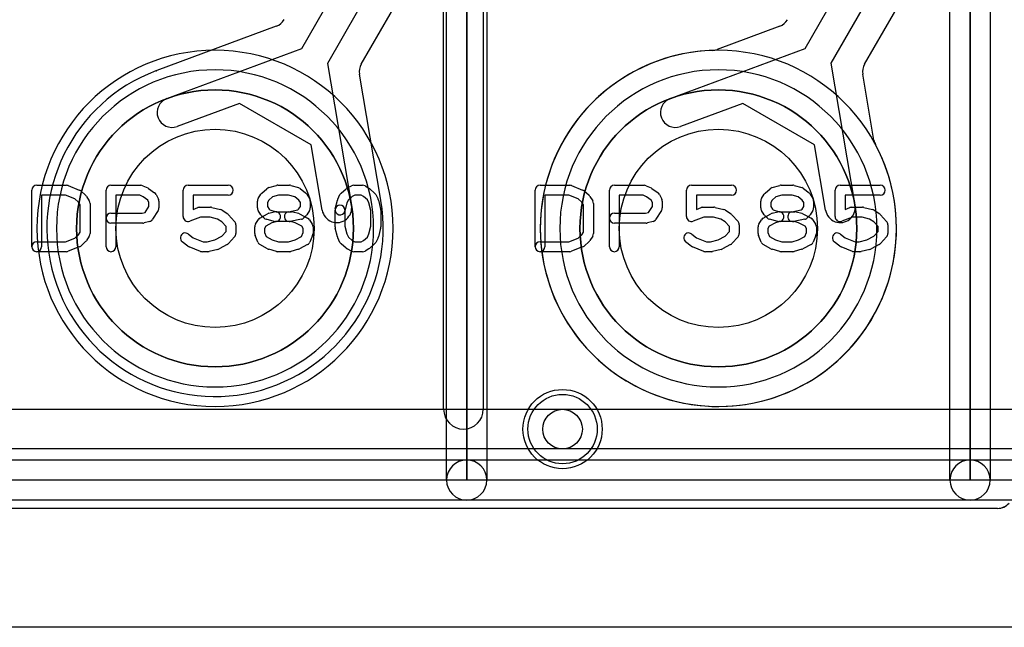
# Model space of a CAD drawing. Extents: x 0 to 20.5, y -0.5 to 20.
# Tile 10 of 25: x 10.3 to 15.2, y 0 to 3.1. Entities that reach past the tile are written whole.
import ezdxf

# ---------------------------------------------------------------- set-up
doc = ezdxf.new("R2010")
doc.units = 0
for name, color, linetype in [('Hole', 1, 'CONTINUOUS'), ('L1', 3, 'CONTINUOUS'), ('L2', 3, 'CONTINUOUS'), ('L3', 3, 'CONTINUOUS'), ('L4', 3, 'CONTINUOUS'), ('Outline', 7, 'CONTINUOUS'), ('PartsArea-A', 111, 'CONTINUOUS'), ('PartsArea-B', 111, 'CONTINUOUS'), ('PartsSilk-A', 221, 'CONTINUOUS'), ('Resist-A', 2, 'CONTINUOUS'), ('Resist-B', 2, 'CONTINUOUS'), ('Silk-A', 140, 'CONTINUOUS')]:
    doc.layers.add(name, color=color, linetype=linetype)

msp = doc.modelspace()

# ---------------------------------------------------------------- linework, layer by layer
at = {"layer": 'Hole'}
for centre, radius in [((11.24649, 2.01283), 0.5), ((13.78649, 2.01283), 0.5), ((13, 1), 0.1)]:
    msp.add_circle(centre, radius, dxfattribs=at)
at = {"layer": 'L1'}
for p, q in [((14.52434, 2.84077), (14.81092, 3.33713)), ((14.22399, 2.9206), (14.38078, 3.19218)), ((14.51068, 3.11718), (14.35389, 2.84561)), ((14.09574, 3.03301), (13.77957, 2.91551)), ((13.54316, 2.66758), (14.22399, 2.9206)), ((14.35389, 2.84561), (14.47518, 2.12948)), ((14.57168, 2.45819), (14.51535, 2.79075)), ((13.90955, 2.64373), (13.59542, 2.52698)), ((14.27132, 2.43486), (13.90955, 2.64373)), ((14.32728, 2.10444), (14.27132, 2.43486)), ((15.19571, 0.6), (4.80429, 0.6)), ((15.22926, 0.60792), (15.22924, 0.60791))]:
    msp.add_line(p, q, dxfattribs=at)
for centre, radius in [((11.24649, 2.01283), 0.6985), ((13.78649, 2.01283), 0.6985), ((13, 1), 0.2)]:
    msp.add_circle(centre, radius, dxfattribs=at)
for centre, radius, start, end in [((14.06962, 3.10328), 0.07497, -69.60944, -30.00557), ((11.24649, 2.01283), 0.89854, 90, -90), ((11.24649, 2.01283), 0.89854, -90, 90), ((13.78649, 2.01283), 0.89854, 91.94522, 28.05636), ((13.75345, 2.98578), 0.07497, -88.05851, -69.60944), ((14.58927, 2.80327), 0.07497, 149.99163, -170.38691), ((13.56929, 2.59728), 0.075, 110.38974, -69.61291), ((14.6456, 2.47071), 0.07497, -170.38691, -151.9446), ((14.40123, 2.11696), 0.075, -170.39074, 9.61299), ((15.19571, 0.67497), 0.07498, -90, -63.43495)]:
    msp.add_arc(centre, radius, start, end, dxfattribs=at)
at = {"layer": 'L2'}
msp.add_line((15.19571, 0.6), (4.80429, 0.6), dxfattribs=at)
msp.add_circle((13, 1), 0.2, dxfattribs=at)
for centre, radius, start, end in [((11.24649, 2.01283), 0.80004, 90, -90), ((11.24649, 2.01283), 0.80004, -90, 90), ((13.78649, 2.01283), 0.80004, 90, -90), ((13.78649, 2.01283), 0.80004, -90, 90), ((15.19573, 0.67498), 0.07498, -90.01528, -40.00615)]:
    msp.add_arc(centre, radius, start, end, dxfattribs=at)
at = {"layer": 'L3'}
for p, q in [((11.98435, 2.84077), (12.26092, 3.31979)), ((11.68399, 2.9206), (11.83578, 3.18351)), ((11.96568, 3.10851), (11.81389, 2.8456)), ((11.55577, 3.03301), (10.95223, 2.80872)), ((11.00316, 2.66758), (11.68399, 2.9206)), ((11.81389, 2.8456), (11.93518, 2.12948)), ((12.08312, 2.15453), (11.97536, 2.79075)), ((11.36955, 2.64373), (11.05542, 2.52698)), ((11.73132, 2.43486), (11.36955, 2.64373)), ((11.78728, 2.10444), (11.73132, 2.43486)), ((15.19573, 0.6), (4.80427, 0.6))]:
    msp.add_line(p, q, dxfattribs=at)
for centre, radius in [((11.24649, 2.01283), 0.6985), ((13, 1), 0.2)]:
    msp.add_circle(centre, radius, dxfattribs=at)
for centre, radius, start, end in [((11.52965, 3.10328), 0.07497, -69.60944, -29.18748), ((12.04928, 2.80327), 0.07497, 149.99163, -170.38691), ((11.24649, 2.01283), 0.84854, 110.59848, 9.49451), ((10.92276, 2.87773), 0.07497, -70.35903, -70.3107), ((11.02384, 2.59524), 0.22506, 109.47915, 109.68773), ((10.92379, 2.8781), 0.07497, -70.52096, -68.53067), ((10.92475, 2.87847), 0.07497, -69.31694, -68.49663), ((13.78649, 2.01283), 0.80004, 90, -90), ((13.78649, 2.01283), 0.80004, -90, 90), ((11.02929, 2.59728), 0.075, 110.38974, -69.61291), ((11.86124, 2.11695), 0.22504, 9.24927, 9.613), ((12.15735, 2.16517), 0.07497, -170.75126, -170.5025), ((11.86123, 2.11696), 0.075, -170.39074, 9.61299), ((15.19573, 0.67497), 0.07497, -90, -40.0003)]:
    msp.add_arc(centre, radius, start, end, dxfattribs=at)
at = {"layer": 'L4'}
for p, q in [((15.19571, 0.6), (4.80429, 0.6)), ((15.22926, 0.60792), (15.22924, 0.60791))]:
    msp.add_line(p, q, dxfattribs=at)
for centre, radius in [((11.24649, 2.01283), 0.6985), ((13.78649, 2.01283), 0.6985), ((13, 1), 0.2)]:
    msp.add_circle(centre, radius, dxfattribs=at)
for centre, radius, start, end in [((11.24649, 2.01283), 0.89854, 90, -90), ((11.24649, 2.01283), 0.89854, -90, 90), ((13.78649, 2.01283), 0.89854, 90, -90), ((13.78649, 2.01283), 0.89854, -90, 90), ((15.19571, 0.67497), 0.07498, -90, -63.43495)]:
    msp.add_arc(centre, radius, start, end, dxfattribs=at)
at = {"layer": 'Outline'}
msp.add_line((15.625, 0), (4.375, 0), dxfattribs=at)
at = {"layer": 'PartsArea-A'}
for p, q in [((12.51649, 3.28283), (12.51649, 0.74283)), ((12.51649, 0.74283), (12.51649, 3.28283)), ((15.05649, 3.28283), (15.05649, 0.74283)), ((15.05649, 0.74283), (15.05649, 3.28283)), ((12.51649, 0.74283), (9.97649, 0.74283)), ((15.05649, 0.74283), (12.51649, 0.74283)), ((17.59649, 0.74283), (15.05649, 0.74283))]:
    msp.add_line(p, q, dxfattribs=at)
at = {"layer": 'PartsArea-B'}
for centre, start, end in [((11.24649, 2.01283), 0, 180), ((13.78649, 2.01283), 0, 180), ((11.24649, 2.01283), 180, 0), ((13.78649, 2.01283), 180, 0)]:
    msp.add_arc(centre, 0.6985, start, end, dxfattribs=at)
at = {"layer": 'PartsSilk-A'}
for p, q in [((12.41489, 0.74283), (12.41489, 3.28283)), ((12.61809, 3.28283), (12.61809, 0.74283)), ((12.61809, 3.28283), (12.61809, 0.74283)), ((14.95489, 0.74283), (14.95489, 3.28283)), ((15.15809, 3.28283), (15.15809, 0.74283)), ((15.15809, 3.28283), (15.15809, 0.74283)), ((12.41489, 0.74283), (12.41489, 3.18123)), ((14.95489, 0.74283), (14.95489, 3.18123)), ((10.32149, 1.92024), (10.32149, 2.20542)), ((10.34649, 2.23042), (10.49649, 2.23042)), ((10.50577, 2.22863), (10.56133, 2.20641)), ((10.56866, 2.20189), (10.59366, 2.17967)), ((10.69649, 1.92024), (10.69649, 2.20542)), ((10.72149, 2.23042), (10.87149, 2.23042)), ((10.88164, 2.22827), (10.90664, 2.21716)), ((10.91119, 2.21453), (10.94175, 2.19231)), ((11.08538, 2.07209), (11.08538, 2.20542)), ((11.11038, 2.23042), (11.31316, 2.23042)), ((11.48266, 2.19078), (11.50766, 2.213)), ((11.5174, 2.21835), (11.55629, 2.22946)), ((11.56316, 2.23042), (11.62149, 2.23042)), ((11.62836, 2.22946), (11.66725, 2.21835)), ((11.676, 2.21383), (11.70378, 2.19161)), ((11.88266, 2.19078), (11.90766, 2.213)), ((11.91309, 2.21667), (11.93531, 2.22778)), ((11.94649, 2.23042), (11.99093, 2.23042)), ((12.00333, 2.22713), (12.02278, 2.21602)), ((12.02699, 2.213), (12.05199, 2.19078)), ((12.86149, 1.92024), (12.86149, 2.20542)), ((12.88649, 2.23042), (13.03649, 2.23042)), ((13.04577, 2.22863), (13.10133, 2.20641)), ((13.10866, 2.20189), (13.13366, 2.17967)), ((13.23649, 1.92024), (13.23649, 2.20542)), ((13.26149, 2.23042), (13.41149, 2.23042)), ((13.42164, 2.22827), (13.44664, 2.21716)), ((13.45119, 2.21453), (13.48175, 2.19231)), ((13.62538, 2.07209), (13.62538, 2.20542)), ((13.65038, 2.23042), (13.85316, 2.23042)), ((14.02266, 2.19078), (14.04766, 2.213)), ((14.0574, 2.21835), (14.09629, 2.22946)), ((14.10316, 2.23042), (14.16149, 2.23042)), ((14.16836, 2.22946), (14.20725, 2.21835)), ((14.216, 2.21383), (14.24378, 2.19161)), ((14.37538, 2.07209), (14.37538, 2.20542)), ((14.40038, 2.23042), (14.60316, 2.23042)), ((10.49168, 2.18042), (10.37149, 2.18042)), ((10.37149, 2.18042), (10.37149, 1.92024)), ((10.53871, 2.16161), (10.49168, 2.18042)), ((10.55775, 2.14468), (10.53871, 2.16161)), ((10.56593, 2.13159), (10.55775, 2.14468)), ((10.59825, 2.17422), (10.61213, 2.152)), ((10.61593, 2.13876), (10.61593, 1.9869)), ((10.86619, 2.18042), (10.74649, 2.18042)), ((10.74649, 2.18042), (10.74649, 1.92024)), ((10.88392, 2.17254), (10.86619, 2.18042)), ((10.90742, 2.15546), (10.88392, 2.17254)), ((10.91316, 2.14397), (10.90742, 2.15546)), ((10.91316, 2.1237), (10.91316, 2.14397)), ((10.94941, 2.18327), (10.96052, 2.16105)), ((10.96316, 2.14987), (10.96316, 2.11653)), ((11.31316, 2.18042), (11.13538, 2.18042)), ((11.13538, 2.18042), (11.13538, 2.10837)), ((11.46038, 2.11653), (11.46038, 2.14987)), ((11.46418, 2.16312), (11.47807, 2.18534)), ((11.51856, 2.15579), (11.51038, 2.1427)), ((11.51038, 2.1427), (11.51038, 2.1237)), ((11.53662, 2.17184), (11.51856, 2.15579)), ((11.56666, 2.18042), (11.53662, 2.17184)), ((11.61799, 2.18042), (11.56666, 2.18042)), ((11.64869, 2.17165), (11.61799, 2.18042)), ((11.66922, 2.15523), (11.64869, 2.17165)), ((11.67705, 2.1427), (11.66922, 2.15523)), ((11.67705, 2.1237), (11.67705, 2.1427)), ((11.70936, 2.18534), (11.72325, 2.16312)), ((11.72705, 2.14987), (11.72705, 2.11653)), ((11.8528, 2.11148), (11.86391, 2.15593)), ((11.8658, 2.16105), (11.87691, 2.18327)), ((11.91175, 2.14114), (11.9013, 2.09936)), ((11.91948, 2.1566), (11.91175, 2.14114)), ((11.93841, 2.17343), (11.91948, 2.1566)), ((11.95239, 2.18042), (11.93841, 2.17343)), ((11.98429, 2.18042), (11.95239, 2.18042)), ((11.99572, 2.17389), (11.98429, 2.18042)), ((12.01517, 2.1566), (11.99572, 2.17389)), ((12.0229, 2.14114), (12.01517, 2.1566)), ((12.0326, 2.10234), (12.0229, 2.14114)), ((12.05774, 2.18327), (12.06885, 2.16105)), ((12.07074, 2.15593), (12.08185, 2.11148)), ((13.03168, 2.18042), (12.91149, 2.18042)), ((12.91149, 2.18042), (12.91149, 1.92024)), ((13.07871, 2.16161), (13.03168, 2.18042)), ((13.09775, 2.14468), (13.07871, 2.16161)), ((13.10593, 2.13159), (13.09775, 2.14468)), ((13.13825, 2.17422), (13.15213, 2.152)), ((13.15593, 2.13876), (13.15593, 1.9869)), ((13.40619, 2.18042), (13.28649, 2.18042)), ((13.28649, 2.18042), (13.28649, 1.92024)), ((13.42392, 2.17254), (13.40619, 2.18042)), ((13.44742, 2.15546), (13.42392, 2.17254)), ((13.45316, 2.14397), (13.44742, 2.15546)), ((13.45316, 2.1237), (13.45316, 2.14397)), ((13.48941, 2.18327), (13.50052, 2.16105)), ((13.50316, 2.14987), (13.50316, 2.11653)), ((13.85316, 2.18042), (13.67538, 2.18042)), ((13.67538, 2.18042), (13.67538, 2.10837)), ((14.00038, 2.11653), (14.00038, 2.14987)), ((14.00418, 2.16312), (14.01807, 2.18534)), ((14.05856, 2.15579), (14.05038, 2.1427)), ((14.05038, 2.1427), (14.05038, 2.1237)), ((14.07662, 2.17184), (14.05856, 2.15579)), ((14.10666, 2.18042), (14.07662, 2.17184)), ((14.15799, 2.18042), (14.10666, 2.18042)), ((14.18869, 2.17165), (14.15799, 2.18042)), ((14.20922, 2.15523), (14.18869, 2.17165)), ((14.21705, 2.1427), (14.20922, 2.15523)), ((14.21705, 2.1237), (14.21705, 2.1427)), ((14.24936, 2.18534), (14.26325, 2.16312)), ((14.26705, 2.14987), (14.26705, 2.11653)), ((14.60316, 2.18042), (14.42538, 2.18042)), ((14.42538, 2.18042), (14.42538, 2.10837)), ((10.56593, 1.99407), (10.56593, 2.13159)), ((10.72149, 2.08968), (10.87932, 2.08968)), ((10.87932, 2.08968), (10.89441, 2.0937)), ((10.89441, 2.0937), (10.91316, 2.1237)), ((10.95936, 2.10328), (10.93158, 2.05884)), ((11.13538, 2.10837), (11.15981, 2.11767)), ((11.16871, 2.11931), (11.22427, 2.11931)), ((11.23033, 2.11856), (11.27477, 2.10745)), ((11.28258, 2.104), (11.31036, 2.08548)), ((11.47807, 2.08106), (11.46418, 2.10328)), ((11.51038, 2.1237), (11.51896, 2.10998)), ((11.51783, 2.08884), (11.54561, 2.09625)), ((11.51896, 2.10998), (11.52331, 2.10563)), ((11.52331, 2.10563), (11.55533, 2.09709)), ((11.55533, 2.09709), (11.6326, 2.09709)), ((11.61659, 2.0966), (11.66473, 2.10623)), ((11.63904, 2.09625), (11.66682, 2.08884)), ((11.66473, 2.10623), (11.66847, 2.10998)), ((11.66847, 2.10998), (11.67705, 2.1237)), ((11.72325, 2.10328), (11.70936, 2.08106)), ((11.85205, 2.02024), (11.85205, 2.10542)), ((11.90205, 2.10542), (11.90205, 2.02332)), ((12.0326, 2.02332), (12.0326, 2.10234)), ((12.0826, 2.10542), (12.0826, 2.02024)), ((13.10593, 1.99407), (13.10593, 2.13159)), ((13.26149, 2.08968), (13.41932, 2.08968)), ((13.41932, 2.08968), (13.43441, 2.0937)), ((13.43441, 2.0937), (13.45316, 2.1237)), ((13.49936, 2.10328), (13.47158, 2.05884)), ((13.67538, 2.10837), (13.69981, 2.11767)), ((13.70871, 2.11931), (13.76427, 2.11931)), ((13.77033, 2.11856), (13.81477, 2.10745)), ((13.82258, 2.104), (13.85036, 2.08548)), ((14.01807, 2.08106), (14.00418, 2.10328)), ((14.05038, 2.1237), (14.05896, 2.10998)), ((14.05783, 2.08884), (14.08561, 2.09625)), ((14.05896, 2.10998), (14.06331, 2.10563)), ((14.06331, 2.10563), (14.09533, 2.09709)), ((14.09533, 2.09709), (14.1726, 2.09709)), ((14.15659, 2.0966), (14.20473, 2.10623)), ((14.17904, 2.09625), (14.20682, 2.08884)), ((14.20473, 2.10623), (14.20847, 2.10998)), ((14.20847, 2.10998), (14.21705, 2.1237)), ((14.26325, 2.10328), (14.24936, 2.08106)), ((14.42538, 2.10837), (14.44981, 2.11767)), ((14.45871, 2.11931), (14.51427, 2.11931)), ((14.52033, 2.11856), (14.56477, 2.10745)), ((14.57258, 2.104), (14.60036, 2.08548)), ((10.8826, 2.03968), (10.72149, 2.03968)), ((10.91682, 2.04793), (10.88904, 2.04052)), ((11.17331, 2.06931), (11.11928, 2.04873)), ((11.22119, 2.06931), (11.17331, 2.06931)), ((11.25845, 2.06), (11.22119, 2.06931)), ((11.28011, 2.04556), (11.25845, 2.06)), ((11.30205, 2.02162), (11.28011, 2.04556)), ((11.31492, 2.08158), (11.34548, 2.04825)), ((11.45029, 2.03349), (11.46418, 2.05571)), ((11.47298, 2.06417), (11.51187, 2.08639)), ((11.4927, 2.06552), (11.48159, 2.07663)), ((11.53385, 2.04136), (11.50324, 2.02387)), ((11.54561, 2.04793), (11.50394, 2.05904)), ((11.55849, 2.04793), (11.53385, 2.04136)), ((11.62932, 2.04709), (11.55205, 2.04709)), ((11.68195, 2.05869), (11.62639, 2.04758)), ((11.65116, 2.04127), (11.62932, 2.04709)), ((11.68439, 2.02355), (11.65116, 2.04127)), ((11.67214, 2.08674), (11.71381, 2.06452)), ((11.70584, 2.07663), (11.69473, 2.06552)), ((11.72325, 2.0557), (11.73713, 2.03348)), ((13.4226, 2.03968), (13.26149, 2.03968)), ((13.45682, 2.04793), (13.42904, 2.04052)), ((13.71331, 2.06931), (13.65928, 2.04873)), ((13.76119, 2.06931), (13.71331, 2.06931)), ((13.79845, 2.06), (13.76119, 2.06931)), ((13.82011, 2.04556), (13.79845, 2.06)), ((13.84205, 2.02162), (13.82011, 2.04556)), ((13.85492, 2.08158), (13.88548, 2.04825)), ((13.99029, 2.03349), (14.00418, 2.05571)), ((14.01298, 2.06417), (14.05187, 2.08639)), ((14.0327, 2.06552), (14.02159, 2.07663)), ((14.07385, 2.04136), (14.04324, 2.02387)), ((14.08561, 2.04793), (14.04394, 2.05904)), ((14.09849, 2.04793), (14.07385, 2.04136)), ((14.16932, 2.04709), (14.09205, 2.04709)), ((14.22195, 2.05869), (14.16639, 2.04758)), ((14.19116, 2.04127), (14.16932, 2.04709)), ((14.22439, 2.02355), (14.19116, 2.04127)), ((14.21214, 2.08674), (14.25381, 2.06452)), ((14.24584, 2.07663), (14.23473, 2.06552)), ((14.26325, 2.0557), (14.27713, 2.03348)), ((14.46331, 2.06931), (14.40928, 2.04873)), ((14.51119, 2.06931), (14.46331, 2.06931)), ((14.54845, 2.06), (14.51119, 2.06931)), ((14.57011, 2.04556), (14.54845, 2.06)), ((14.59205, 2.02162), (14.57011, 2.04556)), ((14.60492, 2.08158), (14.63548, 2.04825)), ((10.55775, 1.98098), (10.56593, 1.99407)), ((11.28095, 1.97362), (11.30205, 1.99663)), ((11.30205, 1.99663), (11.30205, 2.02162)), ((11.35205, 2.03135), (11.35205, 1.9869)), ((11.44649, 1.9869), (11.44649, 2.02024)), ((11.50324, 2.02387), (11.49649, 2.01307)), ((11.49649, 2.01307), (11.49649, 1.9919)), ((11.49649, 1.9919), (11.50518, 1.97105)), ((11.68241, 1.97143), (11.69093, 1.9919)), ((11.69093, 2.01307), (11.68439, 2.02355)), ((11.69093, 1.9919), (11.69093, 2.01307)), ((11.74093, 2.02024), (11.74093, 1.9869)), ((11.86391, 1.96973), (11.8528, 2.01418)), ((11.90205, 2.02332), (11.91175, 1.98452)), ((12.0229, 1.98452), (12.0326, 2.02332)), ((12.08185, 2.01418), (12.07074, 1.96973)), ((13.09775, 1.98098), (13.10593, 1.99407)), ((13.82095, 1.97362), (13.84205, 1.99663)), ((13.84205, 1.99663), (13.84205, 2.02162)), ((13.89205, 2.03135), (13.89205, 1.9869)), ((13.98649, 1.9869), (13.98649, 2.02024)), ((14.04324, 2.02387), (14.03649, 2.01307)), ((14.03649, 2.01307), (14.03649, 1.9919)), ((14.03649, 1.9919), (14.04518, 1.97105)), ((14.22241, 1.97143), (14.23093, 1.9919)), ((14.23093, 2.01307), (14.22439, 2.02355)), ((14.23093, 1.9919), (14.23093, 2.01307)), ((14.28093, 2.02024), (14.28093, 1.9869)), ((14.57095, 1.97362), (14.59205, 1.99663)), ((14.59205, 1.99663), (14.59205, 2.02162)), ((14.64205, 2.03135), (14.64205, 1.9869)), ((10.34649, 1.94524), (10.49168, 1.94524)), ((10.49168, 1.94524), (10.53871, 1.96405)), ((10.53871, 1.96405), (10.55775, 1.98098)), ((10.59366, 1.94599), (10.56866, 1.92377)), ((10.61213, 1.97366), (10.59825, 1.95144)), ((11.10865, 1.92294), (11.08087, 1.94516)), ((11.11211, 1.9842), (11.13683, 1.96443)), ((11.13683, 1.96443), (11.1872, 1.94524)), ((11.1872, 1.94524), (11.2073, 1.94524)), ((11.2073, 1.94524), (11.24577, 1.95486)), ((11.24577, 1.95486), (11.28095, 1.97362)), ((11.34548, 1.97), (11.31492, 1.93667)), ((11.4623, 1.94395), (11.44841, 1.97728)), ((11.50518, 1.97105), (11.53405, 1.95456)), ((11.53405, 1.95456), (11.56666, 1.94524)), ((11.56666, 1.94524), (11.61799, 1.94524)), ((11.61799, 1.94524), (11.65096, 1.95466)), ((11.65096, 1.95466), (11.68241, 1.97143)), ((11.73901, 1.97729), (11.72513, 1.94396)), ((11.87691, 1.94239), (11.8658, 1.96461)), ((11.91175, 1.98452), (11.91948, 1.96906)), ((11.91948, 1.96906), (11.93841, 1.95223)), ((11.93841, 1.95223), (11.95239, 1.94524)), ((11.95239, 1.94524), (11.98429, 1.94524)), ((11.98429, 1.94524), (11.99572, 1.95177)), ((11.99572, 1.95177), (12.01517, 1.96906)), ((12.01517, 1.96906), (12.0229, 1.98452)), ((12.06885, 1.96461), (12.05774, 1.94239)), ((12.88649, 1.94524), (13.03168, 1.94524)), ((13.03168, 1.94524), (13.07871, 1.96405)), ((13.07871, 1.96405), (13.09775, 1.98098)), ((13.13366, 1.94599), (13.10866, 1.92377)), ((13.15213, 1.97366), (13.13825, 1.95144)), ((13.64865, 1.92294), (13.62087, 1.94516)), ((13.65211, 1.9842), (13.67683, 1.96443)), ((13.67683, 1.96443), (13.7272, 1.94524)), ((13.7272, 1.94524), (13.7473, 1.94524)), ((13.7473, 1.94524), (13.78577, 1.95486)), ((13.78577, 1.95486), (13.82095, 1.97362)), ((13.88548, 1.97), (13.85492, 1.93667)), ((14.0023, 1.94395), (13.98841, 1.97728)), ((14.04518, 1.97105), (14.07405, 1.95456)), ((14.07405, 1.95456), (14.10666, 1.94524)), ((14.10666, 1.94524), (14.15799, 1.94524)), ((14.15799, 1.94524), (14.19096, 1.95466)), ((14.19096, 1.95466), (14.22241, 1.97143)), ((14.27901, 1.97729), (14.26513, 1.94396)), ((14.39865, 1.92294), (14.37087, 1.94516)), ((14.40211, 1.9842), (14.42683, 1.96443)), ((14.42683, 1.96443), (14.4772, 1.94524)), ((14.4772, 1.94524), (14.4973, 1.94524)), ((14.4973, 1.94524), (14.53577, 1.95486)), ((14.53577, 1.95486), (14.57095, 1.97362)), ((14.63548, 1.97), (14.60492, 1.93667)), ((10.49649, 1.89524), (10.34649, 1.89524)), ((10.56133, 1.91925), (10.50577, 1.89703)), ((11.1737, 1.89688), (11.11537, 1.9191)), ((11.21038, 1.89524), (11.1826, 1.89524)), ((11.26088, 1.9071), (11.21644, 1.89599)), ((11.30825, 1.93151), (11.26658, 1.90929)), ((11.51187, 1.90964), (11.47298, 1.93186)), ((11.55629, 1.8962), (11.5174, 1.90731)), ((11.62149, 1.89524), (11.56316, 1.89524)), ((11.66725, 1.90731), (11.62836, 1.8962)), ((11.71381, 1.93151), (11.67214, 1.90929)), ((11.90766, 1.91266), (11.88266, 1.93488)), ((11.93531, 1.89788), (11.91309, 1.90899)), ((11.99093, 1.89524), (11.94649, 1.89524)), ((12.02278, 1.90964), (12.00333, 1.89853)), ((12.05199, 1.93488), (12.02699, 1.91266)), ((13.03649, 1.89524), (12.88649, 1.89524)), ((13.10133, 1.91925), (13.04577, 1.89703)), ((13.7137, 1.89688), (13.65537, 1.9191)), ((13.75038, 1.89524), (13.7226, 1.89524)), ((13.80088, 1.9071), (13.75644, 1.89599)), ((13.84825, 1.93151), (13.80658, 1.90929)), ((14.05187, 1.90964), (14.01298, 1.93186)), ((14.09629, 1.8962), (14.0574, 1.90731)), ((14.16149, 1.89524), (14.10316, 1.89524)), ((14.20725, 1.90731), (14.16836, 1.8962)), ((14.25381, 1.93151), (14.21214, 1.90929)), ((14.4637, 1.89688), (14.40537, 1.9191)), ((14.50038, 1.89524), (14.4726, 1.89524)), ((14.55088, 1.9071), (14.50644, 1.89599)), ((14.59825, 1.93151), (14.55658, 1.90929)), ((9.97649, 0.84443), (12.51649, 0.84443)), ((12.51649, 0.84443), (15.05649, 0.84443)), ((15.05649, 0.84443), (17.59649, 0.84443)), ((12.51649, 0.64123), (9.97649, 0.64123)), ((15.05649, 0.64123), (12.51649, 0.64123)), ((17.59649, 0.64123), (15.05649, 0.64123))]:
    msp.add_line(p, q, dxfattribs=at)
for centre, radius, start, end in [((10.34649, 2.20542), 0.025, 90, 180), ((10.49649, 2.20542), 0.025, 68.2071, 90), ((10.55205, 2.1832), 0.025, 48.37217, 68.20215), ((10.72149, 2.20542), 0.025, 90, 180), ((10.87149, 2.20542), 0.025, 66.04914, 90), ((10.89649, 2.19431), 0.025, 53.98274, 66.03964), ((10.92705, 2.17209), 0.025, 26.56505, 53.97932), ((11.11038, 2.20542), 0.025, 90, 180), ((11.31316, 2.20542), 0.025, -90, 90), ((11.49927, 2.17209), 0.025, 131.62783, 147.99462), ((11.52427, 2.19431), 0.025, 105.94854, 131.62783), ((11.56316, 2.20542), 0.025, 90, 105.94854), ((11.62149, 2.20542), 0.025, 74.05146, 90), ((11.66038, 2.19431), 0.025, 51.33303, 74.05146), ((11.68816, 2.17209), 0.025, 32.00538, 51.33303), ((11.89927, 2.17209), 0.025, 131.62783, 153.43495), ((11.92427, 2.19431), 0.025, 116.56505, 131.62783), ((11.94649, 2.20542), 0.025, 90, 116.56505), ((11.99093, 2.20542), 0.025, 60.26649, 90), ((12.01038, 2.19431), 0.025, 48.37217, 60.26649), ((12.03538, 2.17209), 0.025, 26.56505, 48.37217), ((12.88649, 2.20542), 0.025, 90, 180), ((13.03649, 2.20542), 0.025, 68.2071, 90), ((13.09205, 2.1832), 0.025, 48.37217, 68.20215), ((13.26149, 2.20542), 0.025, 90, 180), ((13.41149, 2.20542), 0.025, 66.04914, 90), ((13.43649, 2.19431), 0.025, 53.98274, 66.03964), ((13.46705, 2.17209), 0.025, 26.56505, 53.97932), ((13.65038, 2.20542), 0.025, 90, 180), ((13.85316, 2.20542), 0.025, -90, 90), ((14.03927, 2.17209), 0.025, 131.62783, 147.99462), ((14.06427, 2.19431), 0.025, 105.94854, 131.62783), ((14.10316, 2.20542), 0.025, 90, 105.94854), ((14.16149, 2.20542), 0.025, 74.05146, 90), ((14.20038, 2.19431), 0.025, 51.33303, 74.05146), ((14.22816, 2.17209), 0.025, 32.00538, 51.33303), ((14.40038, 2.20542), 0.025, 90, 180), ((14.60316, 2.20542), 0.025, -90, 90), ((10.57705, 2.16098), 0.025, 31.98594, 48.36931), ((10.59093, 2.13876), 0.025, 0, 31.99147), ((10.93816, 2.14987), 0.025, 0, 26.56505), ((11.48538, 2.14987), 0.025, 147.99462, 180), ((11.70205, 2.14987), 0.025, 0, 32.00538), ((11.88816, 2.14987), 0.025, 153.43495, 165.96932), ((12.04649, 2.14987), 0.025, 14.03068, 26.56505), ((13.11705, 2.16098), 0.025, 31.98594, 48.36931), ((13.13093, 2.13876), 0.025, 0, 31.99147), ((13.47816, 2.14987), 0.025, 0, 26.56505), ((14.02538, 2.14987), 0.025, 147.99462, 180), ((14.24205, 2.14987), 0.025, 0, 32.00538), ((10.72149, 2.06468), 0.025, 90, -90), ((10.93816, 2.11653), 0.025, -32.00538, 0), ((11.16871, 2.09431), 0.025, 90, 110.85364), ((11.22427, 2.09431), 0.025, 75.96932, 90), ((11.26871, 2.0832), 0.025, 56.30358, 75.96376), ((11.48538, 2.11653), 0.025, 180, -147.99462), ((11.52427, 2.06468), 0.025, 104.92551, 119.74171), ((11.55205, 2.07209), 0.025, -75.07449, 104.93527), ((11.62149, 2.07209), 0.025, 101.30544, -78.69205), ((11.6326, 2.07209), 0.025, 75.07449, 90), ((11.66038, 2.06468), 0.025, 61.9383, 75.06473), ((11.70205, 2.11653), 0.025, -32.00538, 0), ((11.87705, 2.10542), 0.025, 0, 180), ((11.87705, 2.10542), 0.025, 165.96932, -14.03321), ((12.0576, 2.10542), 0.025, 0, 14.03068), ((13.26149, 2.06468), 0.025, 90, -90), ((13.47816, 2.11653), 0.025, -32.00538, 0), ((13.70871, 2.09431), 0.025, 90, 110.85364), ((13.76427, 2.09431), 0.025, 75.96932, 90), ((13.80871, 2.0832), 0.025, 56.30358, 75.96376), ((14.02538, 2.11653), 0.025, 180, -147.99462), ((14.06427, 2.06468), 0.025, 104.92551, 119.74171), ((14.09205, 2.07209), 0.025, -75.07449, 104.93527), ((14.16149, 2.07209), 0.025, 101.30544, -78.69205), ((14.1726, 2.07209), 0.025, 75.07449, 90), ((14.20038, 2.06468), 0.025, 61.9383, 75.06473), ((14.24205, 2.11653), 0.025, -32.00538, 0), ((14.45871, 2.09431), 0.025, 90, 110.85364), ((14.51427, 2.09431), 0.025, 75.96932, 90), ((14.55871, 2.0832), 0.025, 56.30358, 75.96376), ((10.8826, 2.06468), 0.025, -90, -75.06473), ((10.91038, 2.07209), 0.025, -75.07449, -32.01002), ((11.11038, 2.07209), 0.025, 180, -69.1435), ((11.29649, 2.06468), 0.025, 42.5203, 56.30993), ((11.32705, 2.03135), 0.025, 0, 42.51745), ((11.48538, 2.04246), 0.025, 119.73351, 147.98998), ((11.49927, 2.09431), 0.025, -147.99462, -135), ((11.51038, 2.0832), 0.025, -135, -104.92551), ((11.55205, 2.07209), 0.025, -104.92551, -90), ((11.67705, 2.0832), 0.025, -78.69456, -45), ((11.68816, 2.09431), 0.025, -45, -32.00538), ((11.70205, 2.04246), 0.025, 31.98594, 61.9318), ((13.4226, 2.06468), 0.025, -90, -75.06473), ((13.45038, 2.07209), 0.025, -75.07449, -32.01002), ((13.65038, 2.07209), 0.025, 180, -69.1435), ((13.83649, 2.06468), 0.025, 42.5203, 56.30993), ((13.86705, 2.03135), 0.025, 0, 42.51745), ((14.02538, 2.04246), 0.025, 119.73351, 147.98998), ((14.03927, 2.09431), 0.025, -147.99462, -135), ((14.05038, 2.0832), 0.025, -135, -104.92551), ((14.09205, 2.07209), 0.025, -104.92551, -90), ((14.21705, 2.0832), 0.025, -78.69456, -45), ((14.22816, 2.09431), 0.025, -45, -32.00538), ((14.24205, 2.04246), 0.025, 31.98594, 61.9318), ((14.40038, 2.07209), 0.025, 180, -69.1435), ((14.58649, 2.06468), 0.025, 42.5203, 56.30993), ((14.61705, 2.03135), 0.025, 0, 42.51745), ((11.09649, 1.96468), 0.025, 51.33303, -128.65478), ((11.47149, 2.02024), 0.025, 147.99462, 180), ((11.71593, 2.02024), 0.025, 0, 31.99147), ((11.87705, 2.02024), 0.025, 180, -165.96932), ((12.0576, 2.02024), 0.025, -14.03068, 0), ((13.63649, 1.96468), 0.025, 51.33303, -128.65478), ((14.01149, 2.02024), 0.025, 147.99462, 180), ((14.25593, 2.02024), 0.025, 0, 31.99147), ((14.38649, 1.96468), 0.025, 51.33303, -128.65478), ((10.34649, 1.92024), 0.025, 90, -90), ((10.57705, 1.96468), 0.025, -48.37217, -31.99147), ((10.59093, 1.9869), 0.025, -31.98594, 0), ((11.32705, 1.9869), 0.025, -42.5203, 0), ((11.47149, 1.9869), 0.025, 180, -157.37647), ((11.48538, 1.95357), 0.025, -157.37309, -119.74171), ((11.70205, 1.95357), 0.025, -61.9383, -22.60888), ((11.71593, 1.9869), 0.025, -22.60576, 0), ((11.88816, 1.97579), 0.025, -165.96932, -153.43495), ((11.89927, 1.95357), 0.025, -153.43495, -131.62783), ((12.03538, 1.95357), 0.025, -48.37217, -26.56505), ((12.04649, 1.97579), 0.025, -26.56505, -14.03068), ((12.88649, 1.92024), 0.025, 90, -90), ((13.11705, 1.96468), 0.025, -48.37217, -31.99147), ((13.13093, 1.9869), 0.025, -31.98594, 0), ((13.86705, 1.9869), 0.025, -42.5203, 0), ((14.01149, 1.9869), 0.025, 180, -157.37647), ((14.02538, 1.95357), 0.025, -157.37309, -119.74171), ((14.24205, 1.95357), 0.025, -61.9383, -22.60888), ((14.25593, 1.9869), 0.025, -22.60576, 0), ((14.61705, 1.9869), 0.025, -42.5203, 0), ((10.34649, 1.92024), 0.025, 180, 0), ((10.49649, 1.92024), 0.025, -90, -68.20215), ((10.55205, 1.94246), 0.025, -68.2071, -48.36931), ((10.72149, 1.92024), 0.025, 180, 0), ((11.12427, 1.94246), 0.025, -128.66697, -110.85364), ((11.1826, 1.92024), 0.025, -110.8565, -90), ((11.21038, 1.92024), 0.025, -90, -75.96376), ((11.25482, 1.93135), 0.025, -75.96932, -61.9318), ((11.29649, 1.95357), 0.025, -61.9383, -42.51745), ((11.52427, 1.93135), 0.025, -119.73351, -105.94345), ((11.56316, 1.92024), 0.025, -105.94854, -90), ((11.62149, 1.92024), 0.025, -90, -74.05655), ((11.66038, 1.93135), 0.025, -74.05146, -61.9318), ((11.92427, 1.93135), 0.025, -131.62783, -116.56505), ((11.94649, 1.92024), 0.025, -116.56505, -90), ((11.99093, 1.92024), 0.025, -90, -60.26649), ((12.01038, 1.93135), 0.025, -60.26649, -48.37217), ((12.88649, 1.92024), 0.025, 180, 0), ((13.03649, 1.92024), 0.025, -90, -68.20215), ((13.09205, 1.94246), 0.025, -68.2071, -48.36931), ((13.26149, 1.92024), 0.025, 180, 0), ((13.66427, 1.94246), 0.025, -128.66697, -110.85364), ((13.7226, 1.92024), 0.025, -110.8565, -90), ((13.75038, 1.92024), 0.025, -90, -75.96376), ((13.79482, 1.93135), 0.025, -75.96932, -61.9318), ((13.83649, 1.95357), 0.025, -61.9383, -42.51745), ((14.06427, 1.93135), 0.025, -119.73351, -105.94345), ((14.10316, 1.92024), 0.025, -105.94854, -90), ((14.16149, 1.92024), 0.025, -90, -74.05655), ((14.20038, 1.93135), 0.025, -74.05146, -61.9318), ((14.41427, 1.94246), 0.025, -128.66697, -110.85364), ((14.4726, 1.92024), 0.025, -110.8565, -90), ((14.50038, 1.92024), 0.025, -90, -75.96376), ((14.54482, 1.93135), 0.025, -75.96932, -61.9318), ((14.58649, 1.95357), 0.025, -61.9383, -42.51745), ((12.51649, 0.74283), 0.1016, 90, -90), ((12.51649, 0.74283), 0.1016, -90, 90), ((15.05649, 0.74283), 0.1016, 90, -90), ((15.05649, 0.74283), 0.1016, -90, 90), ((12.51649, 0.74283), 0.1016, 180, 0), ((12.51649, 0.74283), 0.1016, 180, 0), ((15.05649, 0.74283), 0.1016, 180, 0), ((15.05649, 0.74283), 0.1016, 180, 0)]:
    msp.add_arc(centre, radius, start, end, dxfattribs=at)
at = {"layer": 'Resist-A'}
for centre, radius in [((11.24649, 2.01283), 0.6985), ((13.78649, 2.01283), 0.6985), ((13, 1), 0.175)]:
    msp.add_circle(centre, radius, dxfattribs=at)
at = {"layer": 'Resist-B'}
for centre, radius in [((11.24649, 2.01283), 0.6985), ((13.78649, 2.01283), 0.6985), ((13, 1), 0.175)]:
    msp.add_circle(centre, radius, dxfattribs=at)
at = {"layer": 'Silk-A'}
for p, q in [((12.4, 1.1), (12.4, 13.2)), ((12.6, 13.2), (12.6, 1.1)), ((2.7, 1.1), (17.3, 1.1)), ((17.4, 0.9), (2.6, 0.9))]:
    msp.add_line(p, q, dxfattribs=at)
msp.add_arc((12.5, 1.1), 0.1, 180, 0, dxfattribs=at)

doc.saveas('drawing.dxf')
